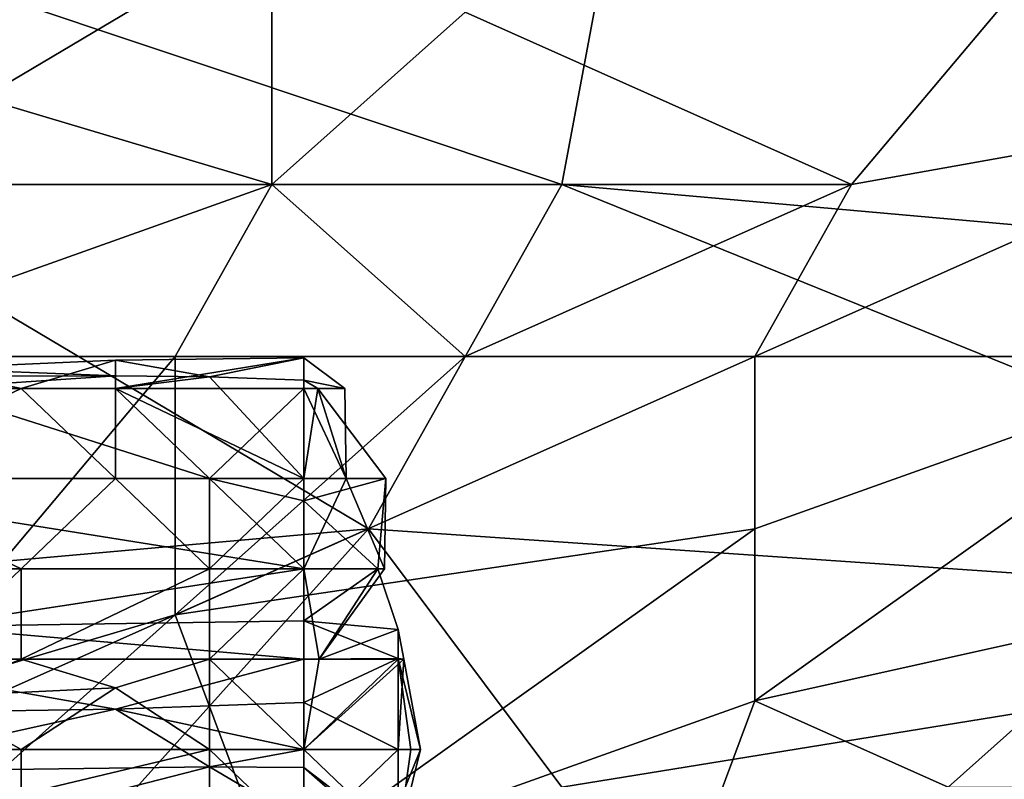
# Model space of a CAD drawing. Extents: x -1.05 to 1.05, y -0.36 to 0.36.
# Tile 23 of 226: x -0.7867 to -0.728, y -0.2728 to -0.2275. Entities that reach past the tile are written whole.
import ezdxf

# ---------------------------------------------------------------- set-up
doc = ezdxf.new("R2010")
doc.units = 0

msp = doc.modelspace()

# ---------------------------------------------------------------- linework, layer by layer
for points in [[(-0.800439, -0.221913, 0.262049), (-0.748606, -0.206514, 0.261611), (-0.754365, -0.237313, 0.262425)], [(-0.754365, -0.237313, 0.262425), (-0.748606, -0.206514, 0.261611), (-0.696773, -0.242446, 0.262615)], [(-0.696773, -0.242446, 0.262615), (-0.748606, -0.206514, 0.261611), (-0.691013, -0.221913, 0.26192)], [(-0.788921, -0.23218, 0.405124), (-0.783162, -0.211647, 0.406696), (-0.79468, -0.221913, 0.404618)], [(-0.783162, -0.211647, 0.406696), (-0.788921, -0.23218, 0.405124), (-0.771643, -0.221913, 0.407904)], [(-0.71981, -0.21678, 0.412862), (-0.760125, -0.227046, 0.40896), (-0.737088, -0.237313, 0.410312)], [(-0.737088, -0.237313, 0.410312), (-0.708291, -0.23218, 0.412625), (-0.71981, -0.21678, 0.412862)], [(-0.754365, -0.237313, 0.262425), (-0.800439, -0.237313, 0.26248), (-0.800439, -0.221913, 0.262049)], [(-0.788921, -0.23218, 0.405124), (-0.771643, -0.237313, 0.407072), (-0.771643, -0.221913, 0.407904)], [(-0.771643, -0.237313, 0.407072), (-0.760125, -0.227046, 0.40896), (-0.771643, -0.221913, 0.407904)], [(-0.771643, -0.237313, 0.407072), (-0.737088, -0.237313, 0.410312), (-0.760125, -0.227046, 0.40896)], [(-0.800439, -0.247579, 0.402492), (-0.771643, -0.237313, 0.407072), (-0.788921, -0.23218, 0.405124)], [(-0.714051, -0.247579, 0.41066), (-0.708291, -0.23218, 0.412625), (-0.742847, -0.247579, 0.408845)], [(-0.742847, -0.247579, 0.408845), (-0.708291, -0.23218, 0.412625), (-0.737088, -0.237313, 0.410312)], [(-0.765884, -0.257845, 0.263261), (-0.823476, -0.262979, 0.263494), (-0.800439, -0.237313, 0.26248)], [(-0.765884, -0.257845, 0.263261), (-0.800439, -0.237313, 0.26248), (-0.754365, -0.237313, 0.262425)], [(-0.777402, -0.247579, 0.405614), (-0.771643, -0.237313, 0.407072), (-0.800439, -0.247579, 0.402492)], [(-0.771643, -0.237313, 0.407072), (-0.777402, -0.247579, 0.405614), (-0.760125, -0.247579, 0.407408)], [(-0.760125, -0.247579, 0.407408), (-0.737088, -0.237313, 0.410312), (-0.771643, -0.237313, 0.407072)], [(-0.765884, -0.257845, 0.263261), (-0.754365, -0.237313, 0.262425), (-0.691013, -0.262979, 0.263592)], [(-0.760125, -0.247579, 0.407408), (-0.742847, -0.247579, 0.408845), (-0.737088, -0.237313, 0.410312)], [(-0.691013, -0.262979, 0.263592), (-0.754365, -0.237313, 0.262425), (-0.696773, -0.242446, 0.262615)], [(-0.79468, -0.268112, 0.401531), (-0.777402, -0.247579, 0.405614), (-0.800439, -0.247579, 0.402492)], [(-0.79468, -0.268112, 0.401531), (-0.777402, -0.262979, 0.404022), (-0.777402, -0.247579, 0.405614)], [(-0.780974, -0.247786, 0.222453), (-0.780974, -0.249473, 0.223488), (-0.769735, -0.24766, 0.222453)], [(-0.780974, -0.249473, 0.223488), (-0.769735, -0.249473, 0.223609), (-0.769735, -0.24766, 0.222453)], [(-0.780974, -0.247786, 0.222453), (-0.769735, -0.24766, 0.222453), (-0.775355, -0.248794, 0.218717)], [(-0.777402, -0.262979, 0.404022), (-0.742847, -0.247579, 0.408845), (-0.760125, -0.247579, 0.407408)], [(-0.777402, -0.247579, 0.405614), (-0.777402, -0.262979, 0.404022), (-0.760125, -0.247579, 0.407408)], [(-0.742847, -0.257845, 0.407524), (-0.742847, -0.247579, 0.408845), (-0.777402, -0.262979, 0.404022)], [(-0.775355, -0.248794, 0.218717), (-0.769735, -0.24766, 0.222453), (-0.769735, -0.24899, 0.218717)], [(-0.769735, -0.24766, 0.222453), (-0.769735, -0.249473, 0.223609), (-0.76729, -0.249473, 0.222453)], [(-0.769735, -0.24899, 0.218717), (-0.769735, -0.24766, 0.222453), (-0.76729, -0.249473, 0.222453)], [(-0.742847, -0.257845, 0.407524), (-0.714051, -0.247579, 0.41066), (-0.742847, -0.247579, 0.408845)], [(-0.742847, -0.268112, 0.405937), (-0.71981, -0.262979, 0.407962), (-0.714051, -0.247579, 0.41066)], [(-0.742847, -0.268112, 0.405937), (-0.714051, -0.247579, 0.41066), (-0.742847, -0.257845, 0.407524)], [(-0.792212, -0.248291, 0.222453), (-0.786593, -0.249473, 0.223305), (-0.780974, -0.247786, 0.222453)], [(-0.792212, -0.248291, 0.222453), (-0.780974, -0.247786, 0.222453), (-0.780974, -0.248724, 0.218717)], [(-0.786593, -0.249473, 0.223305), (-0.780974, -0.249473, 0.223488), (-0.780974, -0.247786, 0.222453)], [(-0.780974, -0.248724, 0.218717), (-0.780974, -0.247786, 0.222453), (-0.775355, -0.248794, 0.218717)], [(-0.797831, -0.249473, 0.223062), (-0.786593, -0.249473, 0.223305), (-0.792212, -0.248291, 0.222453)], [(-0.792212, -0.248746, 0.218717), (-0.792212, -0.248291, 0.222453), (-0.780974, -0.248724, 0.218717)], [(-0.780974, -0.249473, 0.218202), (-0.792212, -0.249473, 0.218201), (-0.780974, -0.248724, 0.218717)], [(-0.780974, -0.248724, 0.218717), (-0.792212, -0.249473, 0.218201), (-0.792212, -0.248746, 0.218717)], [(-0.775355, -0.248794, 0.218717), (-0.780974, -0.249473, 0.218202), (-0.780974, -0.248724, 0.218717)], [(-0.769735, -0.254857, 0.215573), (-0.780974, -0.249473, 0.218202), (-0.775355, -0.248794, 0.218717)], [(-0.769735, -0.24899, 0.218717), (-0.769735, -0.254857, 0.215573), (-0.775355, -0.248794, 0.218717)], [(-0.76891, -0.249473, 0.218717), (-0.769735, -0.24899, 0.218717), (-0.76729, -0.249473, 0.222453)], [(-0.769735, -0.254857, 0.215573), (-0.769735, -0.24899, 0.218717), (-0.76891, -0.249473, 0.218717)], [(-0.803451, -0.254857, 0.215517), (-0.792212, -0.249473, 0.218201), (-0.775355, -0.254857, 0.215502)], [(-0.797831, -0.254857, 0.223762), (-0.780974, -0.254857, 0.223713), (-0.786593, -0.249473, 0.223305)], [(-0.797831, -0.254857, 0.223762), (-0.786593, -0.249473, 0.223305), (-0.797831, -0.249473, 0.223062)], [(-0.775355, -0.254857, 0.215502), (-0.792212, -0.249473, 0.218201), (-0.780974, -0.249473, 0.218202)], [(-0.780974, -0.254857, 0.223713), (-0.780974, -0.249473, 0.223488), (-0.786593, -0.249473, 0.223305)], [(-0.775355, -0.254857, 0.215502), (-0.780974, -0.249473, 0.218202), (-0.769735, -0.254857, 0.215573)], [(-0.775355, -0.254857, 0.223698), (-0.769735, -0.249473, 0.223609), (-0.780974, -0.249473, 0.223488)], [(-0.780974, -0.254857, 0.223713), (-0.775355, -0.254857, 0.223698), (-0.780974, -0.249473, 0.223488)], [(-0.775355, -0.254857, 0.223698), (-0.769735, -0.254857, 0.223499), (-0.769735, -0.249473, 0.223609)], [(-0.769735, -0.254857, 0.223499), (-0.767216, -0.254857, 0.222453), (-0.769735, -0.249473, 0.223609)], [(-0.767216, -0.254857, 0.222453), (-0.76729, -0.249473, 0.222453), (-0.769735, -0.249473, 0.223609)], [(-0.764847, -0.254857, 0.218717), (-0.769735, -0.254857, 0.215573), (-0.76891, -0.249473, 0.218717)], [(-0.76891, -0.249473, 0.218717), (-0.76729, -0.249473, 0.222453), (-0.767216, -0.254857, 0.222453)], [(-0.764847, -0.254857, 0.218717), (-0.76891, -0.249473, 0.218717), (-0.767216, -0.254857, 0.222453)], [(-0.803451, -0.254857, 0.215517), (-0.769735, -0.260242, 0.213091), (-0.797831, -0.260242, 0.213137)], [(-0.775355, -0.254857, 0.215502), (-0.769735, -0.260242, 0.213091), (-0.803451, -0.254857, 0.215517)], [(-0.797831, -0.260242, 0.222104), (-0.786593, -0.260242, 0.222045), (-0.797831, -0.254857, 0.223762)], [(-0.797831, -0.254857, 0.223762), (-0.786593, -0.260242, 0.222045), (-0.780974, -0.254857, 0.223713)], [(-0.786593, -0.260242, 0.222045), (-0.775355, -0.260242, 0.221778), (-0.780974, -0.254857, 0.223713)], [(-0.780974, -0.254857, 0.223713), (-0.775355, -0.260242, 0.221778), (-0.775355, -0.254857, 0.223698)], [(-0.775355, -0.254857, 0.223698), (-0.775355, -0.260242, 0.221778), (-0.769735, -0.254857, 0.223499)], [(-0.775355, -0.260242, 0.221778), (-0.769735, -0.260242, 0.221478), (-0.769735, -0.254857, 0.223499)], [(-0.775355, -0.254857, 0.215502), (-0.769735, -0.254857, 0.215573), (-0.769735, -0.256173, 0.214982)], [(-0.769735, -0.256173, 0.214982), (-0.769735, -0.260242, 0.213091), (-0.775355, -0.254857, 0.215502)], [(-0.769735, -0.260242, 0.221478), (-0.764931, -0.260242, 0.218717), (-0.767216, -0.254857, 0.222453)], [(-0.769735, -0.260242, 0.221478), (-0.767216, -0.254857, 0.222453), (-0.769735, -0.254857, 0.223499)], [(-0.769735, -0.256173, 0.214982), (-0.764847, -0.254857, 0.218717), (-0.765328, -0.260242, 0.214982)], [(-0.769735, -0.256173, 0.214982), (-0.769735, -0.254857, 0.215573), (-0.764847, -0.254857, 0.218717)], [(-0.767216, -0.254857, 0.222453), (-0.764931, -0.260242, 0.218717), (-0.764847, -0.254857, 0.218717)], [(-0.765328, -0.260242, 0.214982), (-0.764847, -0.254857, 0.218717), (-0.764931, -0.260242, 0.218717)], [(-0.769735, -0.260242, 0.213091), (-0.769735, -0.256173, 0.214982), (-0.765328, -0.260242, 0.214982)], [(-0.811958, -0.278378, 0.264127), (-0.823476, -0.262979, 0.263494), (-0.765884, -0.257845, 0.263261)], [(-0.811958, -0.278378, 0.264127), (-0.765884, -0.257845, 0.263261), (-0.788921, -0.283511, 0.264555)], [(-0.788921, -0.283511, 0.264555), (-0.765884, -0.257845, 0.263261), (-0.754365, -0.273245, 0.264101)], [(-0.771643, -0.278378, 0.402332), (-0.742847, -0.257845, 0.407524), (-0.777402, -0.262979, 0.404022)], [(-0.771643, -0.278378, 0.402332), (-0.742847, -0.268112, 0.405937), (-0.742847, -0.257845, 0.407524)], [(-0.754365, -0.273245, 0.264101), (-0.765884, -0.257845, 0.263261), (-0.691013, -0.262979, 0.263592)], [(-0.797831, -0.260242, 0.213137), (-0.769735, -0.260242, 0.213091), (-0.792212, -0.263678, 0.211247)], [(-0.792212, -0.265626, 0.219823), (-0.786593, -0.260242, 0.222045), (-0.797831, -0.260242, 0.222104)], [(-0.792212, -0.263678, 0.211247), (-0.769735, -0.260242, 0.213091), (-0.769735, -0.263336, 0.211247)], [(-0.792212, -0.265626, 0.219823), (-0.786593, -0.265626, 0.219728), (-0.786593, -0.260242, 0.222045)], [(-0.786593, -0.265626, 0.219728), (-0.775355, -0.260242, 0.221778), (-0.786593, -0.260242, 0.222045)], [(-0.786593, -0.265626, 0.219728), (-0.775355, -0.265626, 0.219369), (-0.775355, -0.260242, 0.221778)], [(-0.775355, -0.265626, 0.219369), (-0.768829, -0.265626, 0.218717), (-0.769735, -0.260242, 0.221478)], [(-0.775355, -0.265626, 0.219369), (-0.769735, -0.260242, 0.221478), (-0.775355, -0.260242, 0.221778)], [(-0.768829, -0.265626, 0.218717), (-0.764931, -0.260242, 0.218717), (-0.769735, -0.260242, 0.221478)], [(-0.765328, -0.260242, 0.214982), (-0.764116, -0.263847, 0.214982), (-0.769735, -0.263336, 0.211247)], [(-0.765328, -0.260242, 0.214982), (-0.769735, -0.263336, 0.211247), (-0.769735, -0.260242, 0.213091)], [(-0.765328, -0.260242, 0.214982), (-0.764931, -0.260242, 0.218717), (-0.768829, -0.265626, 0.218717)], [(-0.764116, -0.263847, 0.214982), (-0.765328, -0.260242, 0.214982), (-0.768829, -0.265626, 0.218717)], [(-0.788921, -0.273245, 0.401583), (-0.777402, -0.262979, 0.404022), (-0.79468, -0.268112, 0.401531)], [(-0.769735, -0.263336, 0.211247), (-0.769735, -0.265626, 0.209635), (-0.792212, -0.263678, 0.211247)], [(-0.788921, -0.273245, 0.401583), (-0.771643, -0.278378, 0.402332), (-0.777402, -0.262979, 0.404022)], [(-0.764116, -0.263847, 0.214982), (-0.764116, -0.265582, 0.211247), (-0.769735, -0.263336, 0.211247)], [(-0.764116, -0.265582, 0.211247), (-0.769735, -0.265626, 0.209635), (-0.769735, -0.263336, 0.211247)], [(-0.754365, -0.273245, 0.264101), (-0.691013, -0.262979, 0.263592), (-0.71981, -0.278378, 0.264535)], [(-0.742847, -0.268112, 0.405937), (-0.731328, -0.273245, 0.405569), (-0.71981, -0.262979, 0.407962)], [(-0.702532, -0.273242, 0.406582), (-0.71981, -0.262979, 0.407962), (-0.731328, -0.273245, 0.405569)], [(-0.769735, -0.265626, 0.209635), (-0.797831, -0.265626, 0.210053), (-0.792212, -0.263678, 0.211247)], [(-0.764116, -0.263847, 0.214982), (-0.768829, -0.265626, 0.218717), (-0.764116, -0.265626, 0.215459)], [(-0.764116, -0.265582, 0.211247), (-0.764116, -0.263847, 0.214982), (-0.763786, -0.265626, 0.214982)], [(-0.764116, -0.263847, 0.214982), (-0.764116, -0.265626, 0.215459), (-0.763786, -0.265626, 0.214982)], [(-0.80907, -0.269029, 0.207512), (-0.797831, -0.265626, 0.210053), (-0.780974, -0.268602, 0.207512)], [(-0.797831, -0.265626, 0.210053), (-0.769735, -0.265626, 0.209635), (-0.780974, -0.268602, 0.207512)], [(-0.792212, -0.265626, 0.219823), (-0.792212, -0.267868, 0.218717), (-0.786593, -0.265626, 0.219728)], [(-0.792212, -0.267868, 0.218717), (-0.780974, -0.267336, 0.218717), (-0.786593, -0.265626, 0.219728)], [(-0.786593, -0.265626, 0.219728), (-0.780974, -0.267336, 0.218717), (-0.775355, -0.265626, 0.219369)], [(-0.780974, -0.268602, 0.207512), (-0.769735, -0.265626, 0.209635), (-0.769735, -0.268197, 0.207512)], [(-0.775355, -0.265626, 0.219369), (-0.780974, -0.267336, 0.218717), (-0.775355, -0.27101, 0.21632)], [(-0.769735, -0.27101, 0.21578), (-0.775355, -0.265626, 0.219369), (-0.775355, -0.27101, 0.21632)], [(-0.768829, -0.265626, 0.218717), (-0.775355, -0.265626, 0.219369), (-0.769735, -0.27101, 0.21578)], [(-0.769735, -0.265626, 0.209635), (-0.764116, -0.265582, 0.211247), (-0.769735, -0.268197, 0.207512)], [(-0.769735, -0.268197, 0.207512), (-0.764116, -0.265582, 0.211247), (-0.764116, -0.27101, 0.206704)], [(-0.769735, -0.27101, 0.21578), (-0.764116, -0.27101, 0.213036), (-0.763786, -0.265626, 0.214982)], [(-0.769735, -0.27101, 0.21578), (-0.763786, -0.265626, 0.214982), (-0.764116, -0.265626, 0.215459)], [(-0.769735, -0.27101, 0.21578), (-0.764116, -0.265626, 0.215459), (-0.768829, -0.265626, 0.218717)], [(-0.763364, -0.27101, 0.207512), (-0.764116, -0.265582, 0.211247), (-0.762789, -0.27101, 0.211247)], [(-0.764116, -0.27101, 0.206704), (-0.764116, -0.265582, 0.211247), (-0.763364, -0.27101, 0.207512)], [(-0.763786, -0.265626, 0.214982), (-0.762789, -0.27101, 0.211247), (-0.764116, -0.265582, 0.211247)], [(-0.763786, -0.265626, 0.214982), (-0.764116, -0.27101, 0.213036), (-0.762789, -0.27101, 0.211247)], [(-0.780974, -0.267336, 0.218717), (-0.792212, -0.267868, 0.218717), (-0.786593, -0.27101, 0.216816)], [(-0.775355, -0.27101, 0.21632), (-0.780974, -0.267336, 0.218717), (-0.786593, -0.27101, 0.216816)], [(-0.786593, -0.27101, 0.216816), (-0.792212, -0.267868, 0.218717), (-0.797831, -0.27101, 0.216937)], [(-0.769735, -0.268197, 0.207512), (-0.769735, -0.27101, 0.204748), (-0.780974, -0.268602, 0.207512)], [(-0.748606, -0.283511, 0.402714), (-0.742847, -0.268112, 0.405937), (-0.771643, -0.278378, 0.402332)], [(-0.764116, -0.27101, 0.206704), (-0.769735, -0.27101, 0.204748), (-0.769735, -0.268197, 0.207512)], [(-0.748606, -0.283511, 0.402714), (-0.731328, -0.273245, 0.405569), (-0.742847, -0.268112, 0.405937)], [(-0.80907, -0.269029, 0.207512), (-0.780974, -0.268602, 0.207512), (-0.797831, -0.27233, 0.203776)], [(-0.797831, -0.27233, 0.203776), (-0.780974, -0.268602, 0.207512), (-0.775355, -0.272042, 0.203776)], [(-0.780974, -0.268602, 0.207512), (-0.769735, -0.27101, 0.204748), (-0.775355, -0.272042, 0.203776)], [(-0.797831, -0.27101, 0.216937), (-0.786593, -0.273688, 0.214982), (-0.786593, -0.27101, 0.216816)], [(-0.797831, -0.273927, 0.214982), (-0.786593, -0.273688, 0.214982), (-0.797831, -0.27101, 0.216937)], [(-0.786593, -0.27101, 0.216816), (-0.786593, -0.273688, 0.214982), (-0.775355, -0.27101, 0.21632)], [(-0.775355, -0.27101, 0.21632), (-0.786593, -0.273688, 0.214982), (-0.775355, -0.276394, 0.212354)], [(-0.775355, -0.27101, 0.21632), (-0.769735, -0.276394, 0.212331), (-0.769735, -0.27101, 0.21578)], [(-0.769735, -0.276394, 0.212331), (-0.775355, -0.27101, 0.21632), (-0.775355, -0.276394, 0.212354)], [(-0.775355, -0.272042, 0.203776), (-0.769735, -0.27101, 0.204748), (-0.769735, -0.272075, 0.203776)], [(-0.769735, -0.276394, 0.212331), (-0.764116, -0.27101, 0.213036), (-0.769735, -0.27101, 0.21578)], [(-0.769735, -0.276394, 0.212331), (-0.764116, -0.274298, 0.211247), (-0.764116, -0.27101, 0.213036)], [(-0.769735, -0.27101, 0.204748), (-0.764116, -0.27101, 0.206704), (-0.764116, -0.276394, 0.207079)], [(-0.769735, -0.272075, 0.203776), (-0.769735, -0.27101, 0.204748), (-0.764116, -0.276394, 0.207079)], [(-0.764116, -0.274298, 0.211247), (-0.762789, -0.27101, 0.211247), (-0.764116, -0.27101, 0.213036)], [(-0.764116, -0.274298, 0.211247), (-0.764116, -0.276394, 0.207079), (-0.762789, -0.27101, 0.211247)], [(-0.762789, -0.27101, 0.211247), (-0.764116, -0.276394, 0.207079), (-0.763364, -0.27101, 0.207512)], [(-0.764116, -0.276394, 0.207079), (-0.764116, -0.27101, 0.206704), (-0.763364, -0.27101, 0.207512)], [(-0.80907, -0.275295, 0.200041), (-0.797831, -0.27233, 0.203776), (-0.786593, -0.27492, 0.200041)], [(-0.797831, -0.27233, 0.203776), (-0.775355, -0.272042, 0.203776), (-0.786593, -0.27492, 0.200041)], [(-0.786593, -0.27492, 0.200041), (-0.775355, -0.272042, 0.203776), (-0.775355, -0.274973, 0.200041)], [(-0.775355, -0.272042, 0.203776), (-0.769735, -0.272075, 0.203776), (-0.769735, -0.27537, 0.200041)], [(-0.775355, -0.274973, 0.200041), (-0.775355, -0.272042, 0.203776), (-0.769735, -0.27537, 0.200041)], [(-0.769735, -0.272075, 0.203776), (-0.764116, -0.276394, 0.207079), (-0.764814, -0.276394, 0.203776)], [(-0.769735, -0.27537, 0.200041), (-0.769735, -0.272075, 0.203776), (-0.764814, -0.276394, 0.203776)]]:
    msp.add_3dface(points)

doc.saveas('drawing.dxf')
